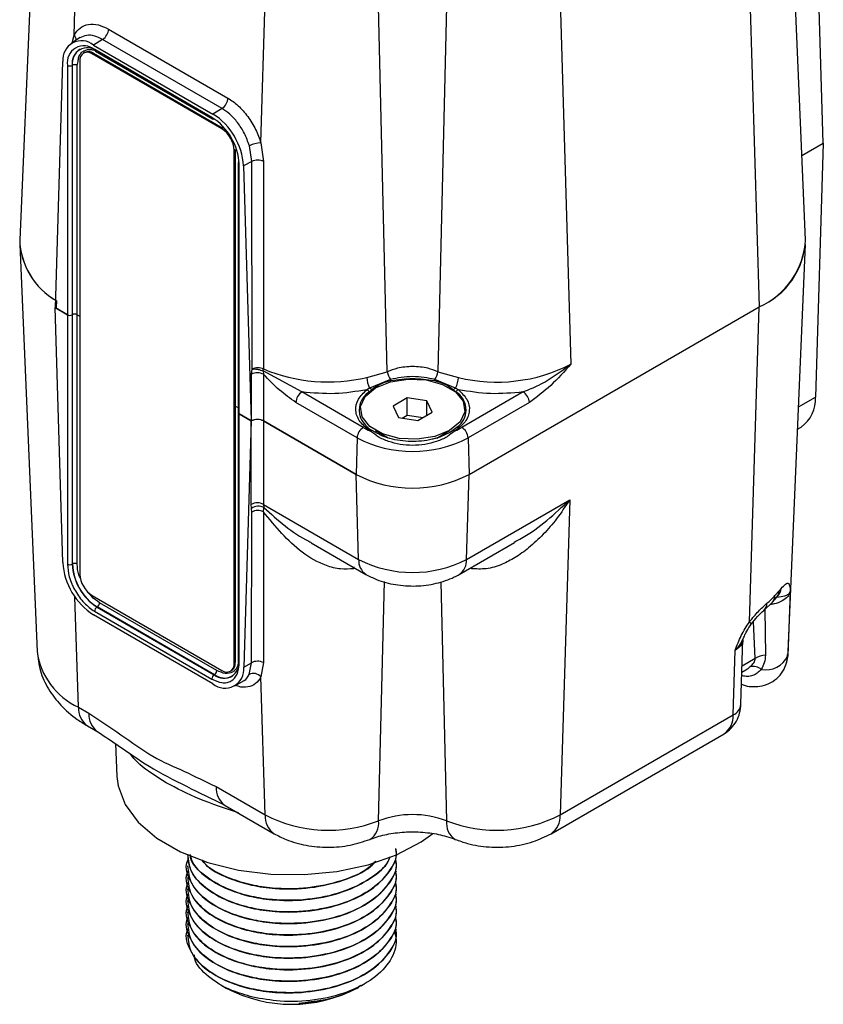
# Model space of a CAD drawing. Header units: millimetres. Extents: x 15 to 415, y 5 to 292.
# Tile 25 of 57: x 345 to 361, y 64 to 83. Entities that reach past the tile are written whole.
import ezdxf

# ---------------------------------------------------------------- set-up
doc = ezdxf.new("R2010")
doc.units = ezdxf.units.MM

msp = doc.modelspace()

# ---------------------------------------------------------------- linework, layer by layer
at = {"color": 7, "linetype": 'Continuous', "lineweight": 25}
for p, q in [((345.495664, 86.751462), (345.163002, 78.977128)), ((360.172869, 78.977128), (359.840208, 86.751462)), ((360.513074, 80.823563), (360.363768, 85.845891)), ((346.203086, 82.886834), (346.284116, 85.612492)), ((359.051756, 85.612492), (359.287055, 77.697512)), ((349.770124, 80.828747), (349.851092, 83.552366)), ((355.484779, 83.552366), (355.691414, 76.601603)), ((352.184826, 76.456497), (352.017549, 83.441088)), ((353.318323, 83.441088), (353.151046, 76.456497)), ((346.861585, 82.999681), (349.141193, 81.683081)), ((346.320258, 82.838943), (346.150502, 82.73097)), ((346.747919, 82.802805), (346.575051, 82.695995)), ((349.027526, 81.486205), (346.747919, 82.802805)), ((346.404186, 82.555514), (346.380616, 82.541901)), ((346.547327, 82.525369), (346.570897, 82.538982)), ((346.570897, 82.538982), (349.045771, 81.109606)), ((346.575051, 82.695995), (348.854658, 81.379395)), ((348.83444, 81.315172), (346.595269, 82.608417)), ((346.609067, 82.577913), (348.848238, 81.284668)), ((345.844689, 77.679276), (345.989444, 82.381332)), ((346.263668, 82.308248), (346.277073, 82.381642)), ((346.311625, 82.389383), (346.311625, 72.593164)), ((349.022201, 81.095993), (346.547327, 82.525369)), ((346.075049, 82.308281), (346.075049, 77.546231)), ((346.171061, 82.309182), (346.167656, 82.307348)), ((346.167656, 82.307348), (346.167656, 77.545297)), ((346.171061, 77.547131), (346.171061, 82.309182)), ((346.263668, 77.546197), (346.263668, 82.308248)), ((349.027526, 81.486205), (348.854658, 81.379395)), ((349.045771, 81.109606), (349.022201, 81.095993)), ((349.257903, 80.687744), (349.281473, 80.701357)), ((349.257903, 70.891526), (349.257903, 80.687744)), ((349.281473, 80.701357), (349.281473, 70.905139)), ((349.595977, 80.472371), (349.549637, 80.772265)), ((349.770124, 80.828747), (349.821758, 80.473118)), ((360.103971, 80.587283), (360.513074, 80.823563)), ((360.513074, 80.823563), (360.363768, 75.973698)), ((349.595977, 80.472371), (349.440265, 80.388292)), ((349.601111, 76.507352), (349.595977, 80.472371)), ((349.821758, 80.473118), (349.817942, 76.512486)), ((349.335134, 80.441351), (349.335134, 75.6793)), ((349.35466, 75.652074), (349.35466, 80.414124)), ((349.440265, 80.388292), (349.58502, 75.519028)), ((345.163002, 78.890729), (345.495664, 71.116396)), ((359.840208, 71.116396), (360.172869, 78.890729)), ((345.840594, 77.681641), (345.844838, 77.684093)), ((345.840594, 77.681641), (346.074248, 77.546693)), ((345.985353, 72.812242), (345.840594, 77.681641)), ((346.075049, 77.546231), (345.844689, 77.679276)), ((353.748052, 74.498432), (359.287055, 77.697512)), ((359.101953, 71.684863), (359.287055, 77.697512)), ((346.074248, 77.546693), (346.074248, 72.784643)), ((346.167656, 77.545297), (346.171061, 77.547131)), ((346.263668, 77.546197), (346.311625, 77.5185)), ((349.58935, 75.521361), (349.59026, 76.411818)), ((349.59026, 76.411818), (349.601111, 76.507352)), ((350.555173, 76.071177), (349.813083, 76.472184)), ((349.813083, 76.472184), (349.821634, 76.409481)), ((349.821634, 76.409481), (349.820724, 75.519027)), ((351.794255, 76.349152), (352.184826, 76.456497)), ((353.151046, 76.456497), (353.541616, 76.349152)), ((351.845844, 76.146215), (351.794209, 76.114714)), ((352.244761, 76.308035), (351.845844, 76.146215)), ((351.885226, 76.112965), (351.935351, 76.15535)), ((353.490027, 76.146215), (353.09111, 76.308035)), ((353.541662, 76.114714), (353.490027, 76.146215)), ((351.72632, 75.394775), (350.555173, 76.071177)), ((351.841682, 76.074627), (351.885226, 76.112965)), ((352.564697, 75.957801), (352.295197, 75.799086)), ((352.937435, 75.902361), (352.564697, 75.957801)), ((352.564697, 75.631261), (352.564697, 75.957801)), ((353.450646, 76.112965), (353.49419, 76.074627)), ((354.780698, 76.071177), (353.609551, 75.394775)), ((349.281473, 75.803248), (349.335134, 75.772256)), ((351.608541, 75.19544), (350.437394, 75.871842)), ((352.295197, 75.799086), (352.398436, 75.584931)), ((353.040674, 75.688206), (352.937435, 75.902361)), ((352.937435, 75.627406), (352.937435, 75.902361)), ((354.898478, 75.871842), (353.727331, 75.19544)), ((349.334333, 75.679763), (349.334333, 70.917712)), ((349.353859, 75.652537), (349.587513, 75.517588)), ((349.353859, 70.890486), (349.353859, 75.652537)), ((349.58502, 75.519028), (349.35466, 75.652074)), ((352.398436, 75.584931), (352.771174, 75.529491)), ((352.468367, 75.574529), (352.564697, 75.631261)), ((352.564697, 75.631261), (352.867505, 75.586222)), ((352.771174, 75.529491), (353.040674, 75.688206)), ((349.587513, 75.517588), (349.442754, 70.815402)), ((349.58502, 75.519028), (349.58935, 75.521361)), ((349.587584, 73.923643), (349.587549, 75.517609)), ((349.820724, 75.519027), (351.58782, 74.498432)), ((351.58782, 74.498432), (349.823143, 75.51763)), ((349.823143, 75.51763), (349.823143, 73.923643)), ((360.021914, 75.362894), (360.088378, 75.40128)), ((351.961206, 75.335035), (352.2044, 75.194727)), ((352.167936, 75.215764), (352.167936, 75.207813)), ((353.127809, 75.192614), (353.374666, 75.335035)), ((353.167936, 75.2061), (353.167936, 75.215764)), ((353.43855, 75.332859), (353.392518, 75.304518)), ((351.608541, 75.19544), (351.58782, 74.498432)), ((353.727331, 75.19544), (353.748052, 74.498432)), ((351.63778, 72.87559), (351.58782, 74.498432)), ((353.698092, 72.87559), (353.748052, 74.498432)), ((349.591647, 73.849258), (349.587584, 73.923643)), ((349.823143, 73.923643), (351.63778, 72.87559)), ((349.823143, 73.923643), (349.825912, 73.864413)), ((353.698092, 72.87559), (355.670118, 74.014544)), ((355.670118, 74.014544), (355.484779, 67.994202)), ((349.588978, 70.899855), (349.595394, 73.778729)), ((349.595394, 73.778729), (349.591647, 73.849258)), ((349.818323, 73.785314), (349.825912, 73.864413)), ((349.818323, 73.785314), (349.819179, 70.902814)), ((350.729419, 73.193536), (351.775475, 72.58938)), ((353.560397, 72.58938), (354.611844, 73.196649)), ((346.166855, 72.783709), (346.17026, 72.785543)), ((359.668978, 72.274175), (359.589334, 72.182592)), ((359.707273, 72.319124), (359.668978, 72.274175)), ((359.882614, 72.263091), (359.833679, 71.039963)), ((346.547327, 72.184916), (349.022201, 70.75554)), ((348.92792, 70.753716), (346.688748, 72.046961)), ((359.376219, 71.900016), (359.540114, 72.056304)), ((359.54164, 72.057972), (359.626004, 72.155091)), ((359.626004, 72.155091), (359.643727, 72.175345)), ((346.594467, 71.883595), (348.833639, 70.59035)), ((346.643253, 71.966295), (346.639963, 71.964262)), ((346.639963, 71.964262), (348.879134, 70.671016)), ((348.882425, 70.673049), (346.643253, 71.966295)), ((348.853857, 70.498972), (346.574249, 71.815571)), ((358.938909, 70.107516), (358.977229, 71.352283)), ((358.963814, 71.325348), (358.986017, 71.378278)), ((358.792483, 69.904584), (358.830528, 71.140378)), ((359.833679, 71.039964), (359.840208, 71.116396)), ((349.281473, 70.905139), (349.257903, 70.891526)), ((349.442754, 70.815402), (349.588978, 70.899855)), ((349.544754, 70.677558), (349.588978, 70.899855)), ((349.819179, 70.902814), (349.769881, 70.632182)), ((359.833679, 71.039963), (359.812567, 70.923553)), ((359.827998, 70.980463), (359.830199, 71.055773)), ((349.188912, 70.739007), (349.212482, 70.75262)), ((358.957873, 70.723545), (359.031241, 70.765919)), ((348.879134, 70.671016), (348.882425, 70.673049)), ((349.270635, 70.457641), (349.440186, 70.555566)), ((349.851092, 67.994202), (349.769881, 70.632182)), ((346.284116, 70.054329), (346.482299, 69.939867)), ((355.484779, 67.994202), (358.792483, 69.904584)), ((346.456235, 69.696567), (346.654419, 69.582105)), ((355.31266, 67.636441), (358.620364, 69.546823)), ((346.993366, 69.35667), (347.020122, 68.731363)), ((348.914359, 68.535218), (349.851092, 67.994202)), ((349.086478, 68.177456), (350.023211, 67.636441)), ((352.358054, 67.131451), (352.358054, 67.134167)), ((348.358054, 67.02396), (348.358054, 67.021243)), ((348.358054, 66.803545), (348.358054, 66.800828)), ((352.358054, 66.911036), (352.358054, 66.913752)), ((348.358054, 66.58313), (348.358054, 66.580414)), ((352.358054, 66.690621), (352.358054, 66.693337)), ((352.358054, 66.470206), (352.358054, 66.472923)), ((348.358054, 66.362715), (348.358054, 66.359999)), ((352.358054, 66.249791), (352.358054, 66.252508)), ((348.358054, 66.1423), (348.358054, 66.139584)), ((352.358054, 66.029376), (352.358054, 66.032093)), ((348.358054, 65.921885), (348.358054, 65.919169)), ((352.358054, 65.808961), (352.358054, 65.811678)), ((348.358054, 65.70147), (348.358054, 65.698754)), ((349.0043, 64.748315), (349.109498, 64.687622)), ((351.60661, 64.687622), (351.640943, 64.70743)), ((351.683228, 64.731826), (351.742572, 64.766064))]:
    msp.add_line(p, q, dxfattribs=at)
at = {"color": 8, "linetype": 'Continuous', "lineweight": 25}
for p, q in [((346.173651, 82.766399), (346.203086, 82.886834)), ((345.864966, 77.813445), (345.857677, 77.68732)), ((346.166855, 77.544872), (346.166855, 72.783709)), ((346.17026, 72.785543), (346.17026, 77.546699)), ((346.262867, 72.784609), (346.262867, 77.546652)), ((360.04005, 75.786733), (360.363768, 75.973698)), ((351.944304, 75.264257), (351.853045, 75.330328)), ((352.000709, 75.277261), (351.897321, 75.332859)), ((353.482826, 75.330328), (353.391651, 75.264314)), ((351.543893, 72.732415), (351.543058, 72.696422)), ((353.792274, 72.723303), (353.792814, 72.696422)), ((352.017549, 67.882925), (352.131456, 72.450042)), ((353.204475, 72.447624), (353.318323, 67.882925)), ((346.284116, 70.054329), (346.219361, 72.157757)), ((359.395979, 71.918859), (359.406283, 71.046803)), ((359.21046, 70.9821), (359.177601, 71.685854)), ((359.21046, 70.9821), (358.961405, 70.838257)), ((358.956308, 70.672691), (358.960321, 70.651304))]:
    msp.add_line(p, q, dxfattribs=at)
at = {"color": 7, "linetype": 'Continuous', "lineweight": 25, "flags": 128}
for points in [[(351.960829, 76.152039), (352.245317, 76.267089), (352.58078, 76.319003), (352.926755, 76.301522), (353.241512, 76.216752), (353.487088, 76.074918), (353.633862, 75.893128), (353.66413, 75.693309), (353.574244, 75.499561), (353.375043, 75.335253), (353.090554, 75.220203), (352.755091, 75.168288), (352.409117, 75.18577), (352.094359, 75.27054), (351.848784, 75.412374), (351.70201, 75.594164), (351.671741, 75.793983), (351.761628, 75.987731), (351.960829, 76.152039)], [(353.56378, 75.435346), (353.54158, 75.413457), (353.43855, 75.332859)], [(347.020122, 68.731363), (347.042717, 68.550065), (347.177648, 68.191826), (347.427527, 67.854809), (347.783323, 67.551195), (348.232177, 67.291957), (348.757865, 67.086465), (349.341388, 66.942146), (349.961657, 66.864216), (350.596252, 66.855491), (351.222238, 66.916288), (351.81699, 67.044407), (352.359012, 67.23522), (352.828714, 67.481829), (353.051464, 67.639285)]]:
    msp.add_lwpolyline(points, dxfattribs=at)
at = {"color": 8, "linetype": 'Continuous', "lineweight": 25, "flags": 128}
for points in [[(352.109882, 75.249258), (352.113929, 75.243469), (352.132862, 75.219659)], [(353.192794, 75.208506), (353.221943, 75.243469), (353.225989, 75.249258)], [(359.136275, 71.634817), (359.137087, 71.640271), (359.131785, 71.650856), (359.119977, 71.665843), (359.101953, 71.684863)]]:
    msp.add_lwpolyline(points, dxfattribs=at)
at = {"color": 7, "linetype": 'Continuous', "lineweight": 25}
for centre, radius, start, end in [((346.603353, 83.01752), 0.258848, 303.9519546, 356.0480438), ((346.346009, 82.42), 0.358655, 50.3114908, 186.1892733), ((346.392104, 82.359646), 0.321189, 50.7624238, 189.202321), ((346.455999, 82.354061), 0.292102, 50.7624238, 189.202321), ((346.48586, 82.350435), 0.317491, 121.9470712, 187.4657728), ((346.455277, 82.412655), 0.145525, 50.7624238, 189.202321), ((346.473591, 82.406575), 0.164317, 53.6878941, 114.9853805), ((346.122279, 82.399739), 0.102933, 242.6873786, 296.1574326), ((346.216438, 82.216791), 0.102933, 62.6873786, 116.1574326), ((348.88296, 81.700921), 0.258848, 303.9519546, 356.0480438), ((348.224976, 80.362599), 1.130858, 2.6114591, 57.3885425), ((348.861956, 81.314131), 0.0325, 245.0344047, 303.5876091), ((348.163084, 80.302211), 1.280079, 3.8558771, 57.2986945), ((348.746064, 80.664399), 0.512371, 2.6114591, 57.3885425), ((349.786402, 80.306605), 0.522396, 91.7857192, 116.9511304), ((349.709701, 80.220879), 0.276009, 66.0466679, 114.3322786), ((349.367518, 80.438501), 0.03251, 116.438867, 174.9707532), ((346.553611, 79.022845), 1.39136, 181.8829354, 240.2793411), ((346.551664, 79.022077), 1.389389, 181.8539113, 240.1741942), ((358.723955, 79.033728), 1.450019, 292.8512101, 357.7629491), ((358.686456, 79.059687), 1.488704, 293.7932288, 356.8209304), ((346.122279, 77.637688), 0.102933, 242.6873786, 296.1574326), ((346.216438, 77.45474), 0.102933, 62.6873786, 116.1574326), ((354.278397, 79.354688), 3.094527, 256.2260666, 297.1690911), ((349.703435, 76.16192), 0.274331, 64.4776123, 114.3650373), ((349.588007, 76.519763), 0.23005, 348.0639484, 358.1871868), ((351.056327, 79.458541), 3.195753, 247.200375, 283.3506024), ((352.271745, 76.362509), 0.477676, 181.6023188, 206.9237872), ((352.543198, 76.514846), 0.363091, 189.247584, 214.721238), ((352.792674, 76.514846), 0.363091, 325.278762, 350.752416), ((353.064127, 76.362509), 0.477676, 333.0762128, 358.3976812), ((351.783019, 76.031855), 0.13048, 38.4347758, 61.2169714), ((352.02444, 76.231635), 0.233191, 13.9447082, 19.1247898), ((353.311431, 76.231635), 0.233191, 160.8752102, 166.0552918), ((353.552853, 76.031855), 0.13048, 118.7830286, 141.5652242), ((350.694265, 75.854529), 0.257454, 122.7013055, 176.1441229), ((351.746948, 76.010592), 0.114346, 34.0567442, 65.5864996), ((353.588924, 76.010592), 0.114346, 114.4135004, 145.9432558), ((354.641606, 75.854529), 0.257454, 3.8558771, 57.2986945), ((359.715373, 75.933187), 0.649659, 305.0404155, 3.5751652), ((349.365094, 75.680751), 0.030369, 170.5920993, 248.2864088), ((349.367995, 75.682252), 0.032993, 185.1338042, 246.1611843), ((351.865412, 75.178127), 0.257454, 122.7013055, 176.1441229), ((352.199466, 75.832829), 0.584175, 206.0128869, 238.8543376), ((352.412384, 76.586996), 1.375528, 240.0817426, 246.0063476), ((352.923488, 76.586996), 1.375528, 293.9936524, 299.9182574), ((353.470459, 75.178127), 0.257454, 3.8558771, 57.2986945), ((351.877522, 75.29069), 0.046586, 64.8494202, 121.695786), ((353.458349, 75.29069), 0.046586, 58.304214, 115.1505798), ((352.667936, 77.239021), 2.301856, 242.5977127, 297.4022873), ((352.667936, 76.581983), 2.346878, 242.5977127, 297.4022873), ((349.705364, 73.71234), 0.24191, 60.8648231, 119.1351769), ((349.721004, 73.667868), 0.22279, 61.9083485, 125.494315), ((349.713309, 73.563639), 0.245291, 64.6518724, 118.7320227), ((347.26971, 72.898808), 1.287271, 183.8558771, 237.2986945), ((346.121478, 72.8761), 0.102933, 242.6873786, 296.1574326), ((347.194233, 72.830568), 1.028446, 182.6114591, 237.3885425), ((346.215637, 72.693152), 0.102933, 62.6873786, 116.1574326), ((347.197388, 72.832391), 1.028196, 182.6114591, 237.3885425), ((352.667936, 74.862768), 2.238325, 242.5977127, 297.4022873), ((346.823464, 72.616509), 0.512371, 182.6114591, 237.3885425), ((346.585883, 72.051814), 0.10298, 303.8555384, 357.2990373), ((358.300088, 73.381968), 1.760868, 310.1719879, 317.0681767), ((346.697333, 71.878743), 0.10298, 123.8555384, 177.2990373), ((349.0639, 70.897258), 0.292102, 230.7624238, 9.202321), ((349.114251, 70.868253), 0.145525, 230.7624238, 9.202321), ((349.114689, 70.88872), 0.16759, 305.6987155, 5.6223586), ((349.706837, 70.686714), 0.243557, 62.5319044, 118.9411557), ((359.447047, 70.594748), 0.453889, 95.1526308, 121.4157921), ((359.416699, 71.218379), 0.453546, 258.5505239, 336.8352051), ((349.084186, 70.776517), 0.36067, 230.3114908, 6.1892733), ((348.825054, 70.758568), 0.10298, 303.8555384, 357.2990373), ((349.62743, 70.506588), 0.18991, 41.4014633, 115.8071219), ((359.16044, 70.56327), 0.268289, 51.7141598, 99.1483113), ((348.936504, 70.585497), 0.10298, 123.8555384, 177.2990373), ((349.076548, 70.935383), 0.326348, 233.4990511, 297.0819008), ((351.058363, 70.353552), 2.650289, 242.9013226, 291.2179855), ((352.667936, 66.16719), 1.834871, 69.2396837, 110.7603163), ((354.277508, 70.353552), 2.650289, 248.7820145, 297.0986774), ((350.358054, 67.058837), 2.679842, 242.2310932, 297.7689068), ((350.435393, 66.943009), 2.539913, 271.4033195, 298.336052)]:
    msp.add_arc(centre, radius, start, end, dxfattribs=at)
at = {"color": 8, "linetype": 'Continuous', "lineweight": 25}
for centre, radius, start, end in [((346.095922, 82.785508), 0.147483, 1.751878, 43.3958387), ((346.627099, 82.604443), 0.032078, 172.8831209, 235.795805), ((348.866271, 81.311197), 0.032078, 172.8831209, 235.795805), ((349.367152, 80.443698), 0.032104, 184.193779, 247.1012095), ((352.058111, 75.724885), 0.411292, 121.7502262, 201.1292442), ((353.282941, 75.728203), 0.405753, 313.7998779, 58.6252847), ((351.962001, 72.855339), 0.324853, 176.4260102, 234.9453009), ((353.374919, 72.855114), 0.323821, 304.4282355, 3.6253128), ((359.461723, 72.28167), 0.207391, 322.4201316, 357.9289001), ((359.462524, 72.341355), 0.245756, 317.6894529, 354.8098534), ((359.256222, 72.03392), 0.179793, 311.7386125, 0.8121819), ((359.396228, 72.185119), 0.193122, 318.1450118, 359.2501801), ((346.854378, 71.301374), 1.371248, 187.7527112, 245.4258232), ((349.367194, 70.920664), 0.032993, 185.1338042, 246.1611843), ((346.689326, 70.028992), 0.406002, 176.4220661, 234.9623532), ((358.693199, 70.130515), 0.246783, 293.722819, 354.6526357), ((346.894633, 69.917925), 0.412917, 176.9540273, 234.3850642), ((358.387236, 69.879265), 0.406037, 305.0404155, 3.5751652), ((349.316918, 68.508605), 0.403438, 176.2177673, 235.166652), ((350.25637, 67.968889), 0.406068, 176.4260409, 234.9449288), ((351.65969, 67.833648), 0.361236, 302.2960606, 7.8402792), ((353.676219, 67.833655), 0.361272, 172.1616747, 237.6909903), ((355.079507, 67.968888), 0.406062, 305.052258, 3.5741907)]:
    msp.add_arc(centre, radius, start, end, dxfattribs=at)
at = {"color": 7, "linetype": 'Continuous', "lineweight": 25}
for centre, major_axis, ratio, start_param, end_param in [((349.705364, 75.44944), (0.166667, 0), 0.578259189, 0.786007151, 2.356042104), ((349.70294, 75.45084), (0.166667, 0.000006), 0.578234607, 0.785943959, 2.320636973)]:
    msp.add_ellipse(centre, major_axis=major_axis, ratio=ratio, start_param=start_param, end_param=end_param, dxfattribs=at)
for points, knots in [([(346.203086, 82.886834), (346.237515, 82.935914), (346.307814, 83.036127), (346.470631, 83.100534), (346.660284, 83.096544), (346.795413, 83.031521), (346.861585, 82.999681)], [0, 0, 0, 0, 0.2449120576, 0.5000717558, 0.7551908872, 1, 1, 1, 1]), ([(349.141193, 81.683081), (349.206843, 81.638817), (349.340894, 81.548433), (349.52402, 81.337611), (349.677428, 81.091275), (349.739648, 80.915058), (349.770124, 80.828747)], [0, 0, 0, 0, 0.244833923, 0.49992847, 0.755063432, 1, 1, 1, 1]), ([(349.549637, 80.772265), (349.521118, 80.852813), (349.465689, 81.009369), (349.331188, 81.217034), (349.182984, 81.382291), (349.078195, 81.452336), (349.027526, 81.486205)], [0, 0, 0, 0, 0.273126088, 0.530856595, 0.773156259, 1, 1, 1, 1]), ([(349.817942, 76.512486), (349.80181, 76.518015), (349.768475, 76.52944), (349.712402, 76.533172), (349.666309, 76.528494), (349.629846, 76.519982), (349.611236, 76.511802), (349.601111, 76.507352)], [0, 0, 0, 0, 0.241641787, 0.499302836, 0.695728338, 0.834466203, 1, 1, 1, 1]), ([(353.151046, 76.456497), (353.088522, 76.481258), (352.940859, 76.539737), (352.667976, 76.565401), (352.395066, 76.539754), (352.247366, 76.481263), (352.184826, 76.456497)], [0, 0, 0, 0, 0.211685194, 0.499941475, 0.788262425, 1, 1, 1, 1]), ([(355.691414, 76.601603), (355.59422, 76.527183), (355.401575, 76.379677), (355.092891, 76.195759), (354.879594, 76.110641), (354.780698, 76.071177)], [0, 0, 0, 0, 0.353228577, 0.700124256, 1, 1, 1, 1]), ([(355.691414, 76.601603), (355.565037, 76.460244), (355.312949, 76.178269), (355.036392, 75.973805), (354.898478, 75.871842)], [0, 0, 0, 0, 0.501318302, 1, 1, 1, 1]), ([(349.601111, 76.507352), (349.615815, 76.50895), (349.646193, 76.512253), (349.70449, 76.506225), (349.763973, 76.492712), (349.797066, 76.47888), (349.813083, 76.472184)], [0, 0, 0, 0, 0.242006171, 0.5, 0.757993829, 1, 1, 1, 1]), ([(350.437394, 75.871842), (350.331018, 75.946445), (350.117727, 76.096029), (349.920498, 76.304821), (349.821634, 76.409481)], [0, 0, 0, 0, 0.498737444, 1, 1, 1, 1]), ([(353.09111, 76.308035), (353.023624, 76.324068), (352.888137, 76.356255), (352.668362, 76.367942), (352.448182, 76.356544), (352.312607, 76.324214), (352.244761, 76.308035)], [0, 0, 0, 0, 0.248977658, 0.499848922, 0.749707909, 1, 1, 1, 1]), ([(351.935351, 76.15535), (351.980785, 76.184522), (352.072624, 76.243491), (352.190964, 76.272947), (352.250759, 76.287831)], [0, 0, 0, 0, 0.494708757, 1, 1, 1, 1]), ([(352.250759, 76.287831), (352.389818, 76.307775), (352.667936, 76.347662), (352.946053, 76.307775), (353.085112, 76.287831)], [0, 0, 0, 0, 0.500000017, 1, 1, 1, 1]), ([(353.085112, 76.287831), (353.156499, 76.2693), (353.29922, 76.232251), (353.400182, 76.152717), (353.450646, 76.112965)], [0, 0, 0, 0, 0.500180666, 1, 1, 1, 1]), ([(351.853045, 75.330328), (351.783136, 75.386271), (351.639107, 75.501527), (351.564635, 75.716041), (351.606708, 75.93347), (351.732939, 76.055488), (351.794209, 76.114714)], [0, 0, 0, 0, 0.242692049, 0.5, 0.757307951, 1, 1, 1, 1]), ([(353.541662, 76.114714), (353.602933, 76.055488), (353.729164, 75.93347), (353.771236, 75.716041), (353.696764, 75.501527), (353.552735, 75.386271), (353.482826, 75.330328)], [0, 0, 0, 0, 0.242692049, 0.5, 0.757307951, 1, 1, 1, 1]), ([(353.391651, 75.264314), (353.370641, 75.248089), (353.299798, 75.193385), (353.128333, 75.1224), (352.9048, 75.064335), (352.667008, 75.045235), (352.429478, 75.064635), (352.206774, 75.122711), (352.035908, 75.193521), (351.965303, 75.248042), (351.944304, 75.264257)], [0, 0, 0, 0, 0.061507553, 0.207387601, 0.354518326, 0.500730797, 0.646554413, 0.79330493, 0.938528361, 1, 1, 1, 1]), ([(353.392518, 75.304518), (353.339121, 75.276884), (353.251069, 75.231316), (353.126775, 75.190367), (352.935185, 75.139708), (352.632457, 75.106748), (352.293909, 75.160193), (352.085532, 75.229653), (352.017938, 75.267591), (352.000709, 75.277261)], [0, 0, 0, 0, 0.137227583, 0.226285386, 0.273892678, 0.546171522, 0.817736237, 0.953543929, 1, 1, 1, 1]), ([(355.670118, 74.014544), (355.588677, 73.891428), (355.435296, 73.65956), (355.170384, 73.351546), (354.904846, 73.10128), (354.638869, 72.90918), (354.367964, 72.769236), (354.086211, 72.679938), (353.886274, 72.691171), (353.792814, 72.696422)], [0, 0, 0, 0, 0.181087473, 0.3410462, 0.499367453, 0.632550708, 0.749105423, 0.882719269, 1, 1, 1, 1]), ([(351.543058, 72.696422), (351.459409, 72.690854), (351.282007, 72.679045), (350.939213, 72.77186), (350.390018, 73.080671), (350.046917, 73.50356), (349.818323, 73.785314)], [0, 0, 0, 0, 0.118723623, 0.251788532, 0.501495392, 1, 1, 1, 1]), ([(346.074248, 72.784643), (346.081161, 72.705132), (346.091834, 72.582386), (346.141165, 72.448142), (346.180292, 72.357544), (346.24638, 72.227748), (346.390202, 72.02839), (346.526379, 71.93186), (346.594467, 71.883595)], [0, 0, 0, 0, 0.239759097, 0.370131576, 0.378099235, 0.500700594, 0.750350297, 1, 1, 1, 1]), ([(346.323533, 72.512572), (346.313393, 72.534363), (346.27013, 72.627331), (346.266016, 72.71641), (346.262867, 72.784609)], [0, 0, 0, 0, 0.234391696, 1, 1, 1, 1]), ([(351.775475, 72.58938), (351.842439, 72.5548), (352.01674, 72.464791), (352.339555, 72.381122), (352.732021, 72.354211), (353.118721, 72.404784), (353.392622, 72.497736), (353.528622, 72.572024), (353.560397, 72.58938)], [0, 0, 0, 0, 0.125817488, 0.327489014, 0.531969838, 0.740231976, 0.939309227, 1, 1, 1, 1]), ([(359.707273, 72.319124), (359.737869, 72.350849), (359.798883, 72.414116), (359.867619, 72.432871), (359.876609, 72.331086), (359.882614, 72.263091)], [0, 0, 0, 0, 0.250321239, 0.499189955, 1, 1, 1, 1]), ([(346.688748, 72.046961), (346.634812, 72.08401), (346.554334, 72.13929), (346.485088, 72.225549), (346.46225, 72.253997)], [0, 0, 0, 0, 0.670204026, 1, 1, 1, 1]), ([(359.101953, 71.684863), (359.159231, 71.753877), (359.273791, 71.891908), (359.381927, 71.98828), (359.435997, 72.036468)], [0, 0, 0, 0, 0.499983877, 1, 1, 1, 1]), ([(359.136587, 71.635198), (359.176579, 71.687181), (359.256748, 71.791388), (359.336573, 71.863954), (359.376577, 71.90032)], [0, 0, 0, 0, 0.498844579, 1, 1, 1, 1]), ([(358.830528, 71.140378), (358.86562, 71.234436), (358.935451, 71.421603), (359.04664, 71.597407), (359.101953, 71.684863)], [0, 0, 0, 0, 0.502532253, 1, 1, 1, 1]), ([(358.977682, 71.347104), (358.989376, 71.375243), (359.011048, 71.427389), (359.061244, 71.531241), (359.106404, 71.593553), (359.136587, 71.635199)], [0, 0, 0, 0, 0.279911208, 0.518731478, 1, 1, 1, 1]), ([(345.497932, 71.116908), (345.511646, 70.992681), (345.539382, 70.741444), (345.703027, 70.392025), (345.942426, 70.078683), (346.204265, 69.851367), (346.390877, 69.73672), (346.456235, 69.696567)], [0, 0, 0, 0, 0.210891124, 0.426505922, 0.645517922, 0.875849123, 1, 1, 1, 1]), ([(348.833639, 70.59035), (348.899051, 70.560553), (349.000032, 70.514552), (349.091632, 70.518601), (349.150533, 70.529754), (349.229897, 70.560215), (349.330628, 70.668079), (349.346115, 70.81635), (349.353859, 70.890486)], [0, 0, 0, 0, 0.239759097, 0.370131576, 0.378099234, 0.500700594, 0.750350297, 1, 1, 1, 1]), ([(358.950782, 70.493202), (358.973224, 70.483277), (359.045092, 70.451495), (359.181332, 70.442196), (359.349624, 70.454749), (359.51693, 70.516136), (359.661876, 70.624488), (359.771232, 70.770606), (359.804779, 70.888064), (359.821004, 70.94487)], [0, 0, 0, 0, 0.063605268, 0.20369278, 0.354890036, 0.515614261, 0.681888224, 0.84615276, 1, 1, 1, 1]), ([(359.117785, 70.828146), (359.141595, 70.850917), (359.178106, 70.885836), (359.208907, 70.942035), (359.209963, 70.969287), (359.21046, 70.9821)], [0, 0, 0, 0, 0.4983192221, 0.7641360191, 1, 1, 1, 1]), ([(359.406283, 71.046803), (359.40262, 70.997846), (359.395544, 70.903267), (359.349081, 70.815969), (359.326668, 70.773858)], [0, 0, 0, 0, 0.517620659, 1, 1, 1, 1]), ([(359.326668, 70.773858), (359.302469, 70.748417), (359.253676, 70.697121), (359.16384, 70.651454), (359.064393, 70.631114), (358.995488, 70.644482), (358.960321, 70.651304)], [0, 0, 0, 0, 0.24098867, 0.485917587, 0.7376213, 1, 1, 1, 1]), ([(358.620409, 69.546849), (358.666672, 69.578836), (358.758461, 69.6423), (358.856986, 69.781636), (358.922516, 69.938962), (358.933531, 70.052199), (358.938907, 70.107473)], [0, 0, 0, 0, 0.260002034, 0.515865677, 0.763682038, 1, 1, 1, 1]), ([(346.482299, 69.939867), (346.685938, 69.804756), (347.093066, 69.534634), (347.70461, 69.086261), (348.309272, 68.832674), (348.712608, 68.634397), (348.914359, 68.535218)], [0, 0, 0, 0, 0.2505937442, 0.5010054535, 0.7503994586, 1, 1, 1, 1]), ([(346.654828, 69.581869), (346.794153, 69.490646), (347.119595, 69.277563), (347.653302, 68.888439), (348.336148, 68.548004), (348.839128, 68.299595), (349.086735, 68.177308)], [0, 0, 0, 0, 0.185016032, 0.432169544, 0.720467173, 1, 1, 1, 1]), ([(349.341436, 68.037723), (349.086806, 68.120829), (348.577387, 68.287095), (348.166042, 68.501851), (347.960306, 68.609263)], [0, 0, 0, 0, 0.499844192, 1, 1, 1, 1]), ([(350.023211, 67.636441), (350.097777, 67.597752), (350.288224, 67.498938), (350.636443, 67.403768), (351.055885, 67.366714), (351.475238, 67.40198), (351.729483, 67.487059), (351.852606, 67.52826)], [0, 0, 0, 0, 0.1378580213, 0.3521012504, 0.5700527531, 0.7917905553, 1, 1, 1, 1]), ([(351.852606, 67.52826), (351.896888, 67.54473), (352.027181, 67.593192), (352.293758, 67.652349), (352.642993, 67.680362), (352.998215, 67.65889), (353.286108, 67.600493), (353.429547, 67.547941), (353.483266, 67.52826)], [0, 0, 0, 0, 0.098374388, 0.289452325, 0.485407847, 0.684208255, 0.881734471, 1, 1, 1, 1]), ([(353.483266, 67.52826), (353.560436, 67.500677), (353.765142, 67.427511), (354.128433, 67.371862), (354.557635, 67.382113), (354.965541, 67.464911), (355.20113, 67.581328), (355.31266, 67.636441)], [0, 0, 0, 0, 0.132156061, 0.350560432, 0.570501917, 0.796671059, 1, 1, 1, 1]), ([(348.370452, 67.242567), (348.382278, 67.132202), (348.407624, 66.895662), (348.717408, 66.567821), (349.143189, 66.33822), (349.602409, 66.203698), (350.104864, 66.130262), (350.720319, 66.144848), (351.362592, 66.290511), (351.897686, 66.553107), (352.236972, 66.901222), (352.38562, 67.185607), (352.349658, 67.334393), (352.345655, 67.350957)], [0, 0, 0, 0, 0.093919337, 0.201292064, 0.30866216, 0.37526297, 0.449687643, 0.557061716, 0.664435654, 0.771805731, 0.879178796, 0.986549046, 1, 1, 1, 1]), ([(352.340064, 67.353523), (352.345662, 67.327263), (352.379542, 67.16835), (352.219457, 66.876651), (351.863859, 66.533283), (351.318833, 66.278469), (350.670954, 66.14189), (350.071993, 66.136227), (349.572421, 66.213047), (349.115046, 66.351046), (348.688947, 66.593208), (348.39846, 66.916705), (348.382947, 67.144189), (348.376043, 67.245434)], [0, 0, 0, 0, 0.021255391, 0.128628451, 0.235998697, 0.343368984, 0.450741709, 0.558111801, 0.624733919, 0.699137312, 0.806511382, 0.913885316, 1, 1, 1, 1]), ([(352.340064, 67.133108), (352.345662, 67.106848), (352.379542, 66.947935), (352.219458, 66.656236), (351.863856, 66.312868), (351.318843, 66.058053), (350.670916, 65.921477), (350.072111, 65.915807), (349.572148, 65.992643), (349.116436, 66.130575), (348.681172, 66.373106), (348.406602, 66.71799), (348.312599, 66.998268), (348.379384, 67.140185), (348.389021, 67.160663)], [0, 0, 0, 0, 0.020450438, 0.123757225, 0.227061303, 0.330365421, 0.433671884, 0.536975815, 0.601074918, 0.672660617, 0.775968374, 0.879276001, 0.982579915, 1, 1, 1, 1]), ([(348.370452, 67.022152), (348.382278, 66.911787), (348.407624, 66.675247), (348.717408, 66.347406), (349.143189, 66.117805), (349.602409, 65.983284), (350.104864, 65.909847), (350.720319, 65.924433), (351.362592, 66.070096), (351.897686, 66.332693), (352.236972, 66.680807), (352.38562, 66.965192), (352.349658, 67.113978), (352.345655, 67.130542)], [0, 0, 0, 0, 0.0939193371, 0.201292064, 0.3086621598, 0.3752629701, 0.4496876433, 0.557061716, 0.6644356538, 0.7718057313, 0.8791787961, 0.9865490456, 1, 1, 1, 1]), ([(352.233368, 67.197303), (352.222524, 67.16665), (352.165386, 67.005138), (351.849322, 66.755394), (351.322722, 66.498427), (350.669934, 66.362434), (350.072031, 66.356608), (349.572676, 66.4335), (349.113557, 66.571288), (348.697367, 66.81458), (348.442159, 67.06351), (348.421361, 67.211826), (348.418123, 67.234918)], [0, 0, 0, 0, 0.0302951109, 0.1596243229, 0.2889535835, 0.4182857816, 0.5476148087, 0.6278622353, 0.7174823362, 0.8468161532, 0.9761498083, 1, 1, 1, 1]), ([(348.421726, 67.236817), (348.427431, 67.203252), (348.454413, 67.044511), (348.724729, 66.789179), (349.14206, 66.558486), (349.602641, 66.424153), (350.104958, 66.350641), (350.719182, 66.36539), (351.366902, 66.510474), (351.881581, 66.775204), (352.183674, 67.022519), (352.233304, 67.177602), (352.240916, 67.201388)], [0, 0, 0, 0, 0.034542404, 0.16336341, 0.292181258, 0.372085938, 0.46137734, 0.59019996, 0.719022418, 0.847840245, 0.976661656, 1, 1, 1, 1]), ([(348.64571, 67.132471), (348.676391, 67.094745), (348.800098, 66.942633), (349.148985, 66.780685), (349.60109, 66.644109), (350.105073, 66.571417), (350.722248, 66.584723), (351.354863, 66.73469), (351.792678, 66.923661), (351.936232, 67.075271), (351.969106, 67.10999)], [0, 0, 0, 0, 0.055520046, 0.223860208, 0.328280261, 0.444966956, 0.613313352, 0.781659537, 0.94999967, 1, 1, 1, 1]), ([(351.960907, 67.108106), (351.92043, 67.067267), (351.765302, 66.910749), (351.311881, 66.72242), (350.672651, 66.581819), (350.07235, 66.577366), (349.570983, 66.653439), (349.122716, 66.79396), (348.779382, 66.958476), (348.667976, 67.102003), (348.645981, 67.130341)], [0, 0, 0, 0, 0.059710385, 0.228841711, 0.397976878, 0.567107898, 0.672052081, 0.789253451, 0.958390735, 1, 1, 1, 1]), ([(352.340064, 66.912693), (352.345662, 66.886433), (352.379542, 66.72752), (352.219458, 66.435822), (351.863856, 66.092453), (351.318843, 65.837638), (350.670916, 65.701062), (350.072111, 65.695393), (349.572148, 65.772228), (349.116436, 65.910161), (348.681172, 66.152691), (348.406602, 66.497575), (348.312599, 66.777853), (348.379384, 66.91977), (348.389021, 66.940248)], [0, 0, 0, 0, 0.020450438, 0.123757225, 0.227061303, 0.330365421, 0.433671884, 0.536975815, 0.601074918, 0.672660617, 0.775968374, 0.879276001, 0.982579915, 1, 1, 1, 1]), ([(348.370452, 66.801737), (348.382278, 66.691372), (348.407624, 66.454832), (348.717408, 66.126991), (349.143189, 65.89739), (349.602409, 65.762869), (350.104864, 65.689433), (350.720319, 65.704018), (351.362592, 65.849681), (351.897686, 66.112278), (352.236972, 66.460392), (352.38562, 66.744777), (352.349658, 66.893563), (352.345655, 66.910127)], [0, 0, 0, 0, 0.0939193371, 0.201292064, 0.3086621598, 0.3752629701, 0.4496876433, 0.557061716, 0.6644356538, 0.7718057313, 0.8791787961, 0.9865490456, 1, 1, 1, 1]), ([(352.340064, 66.692278), (352.345662, 66.666018), (352.379542, 66.507105), (352.219458, 66.215407), (351.863856, 65.872038), (351.318843, 65.617223), (350.670916, 65.480647), (350.072111, 65.474978), (349.572148, 65.551813), (349.116436, 65.689746), (348.681172, 65.932276), (348.406602, 66.27716), (348.312599, 66.557438), (348.379384, 66.699355), (348.389021, 66.719833)], [0, 0, 0, 0, 0.020450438, 0.123757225, 0.227061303, 0.330365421, 0.433671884, 0.536975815, 0.601074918, 0.672660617, 0.775968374, 0.879276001, 0.982579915, 1, 1, 1, 1]), ([(348.370452, 66.581322), (348.382278, 66.470957), (348.407624, 66.234417), (348.717408, 65.906576), (349.143189, 65.676975), (349.602409, 65.542454), (350.104864, 65.469018), (350.720319, 65.483603), (351.362592, 65.629266), (351.897686, 65.891863), (352.236972, 66.239977), (352.38562, 66.524362), (352.349658, 66.673148), (352.345655, 66.689713)], [0, 0, 0, 0, 0.093919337, 0.201292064, 0.30866216, 0.37526297, 0.449687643, 0.557061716, 0.664435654, 0.771805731, 0.879178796, 0.986549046, 1, 1, 1, 1]), ([(352.340064, 66.471863), (352.345662, 66.445603), (352.379542, 66.28669), (352.219458, 65.994992), (351.863856, 65.651623), (351.318843, 65.396808), (350.670916, 65.260232), (350.072111, 65.254563), (349.572148, 65.331398), (349.116436, 65.469331), (348.681172, 65.711862), (348.406602, 66.056745), (348.312599, 66.337023), (348.379384, 66.47894), (348.389021, 66.499418)], [0, 0, 0, 0, 0.0204504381, 0.1237572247, 0.2270613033, 0.3303654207, 0.4336718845, 0.5369758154, 0.6010749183, 0.6726606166, 0.7759683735, 0.8792760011, 0.9825799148, 1, 1, 1, 1]), ([(348.370452, 66.360907), (348.382278, 66.250542), (348.407624, 66.014002), (348.717408, 65.686161), (349.143189, 65.45656), (349.602409, 65.322039), (350.104864, 65.248603), (350.720319, 65.263188), (351.362592, 65.408851), (351.897686, 65.671448), (352.236972, 66.019562), (352.38562, 66.303947), (352.349658, 66.452733), (352.345655, 66.469298)], [0, 0, 0, 0, 0.093919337, 0.201292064, 0.30866216, 0.37526297, 0.449687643, 0.557061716, 0.664435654, 0.771805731, 0.879178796, 0.986549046, 1, 1, 1, 1]), ([(352.340064, 66.251448), (352.345662, 66.225188), (352.379542, 66.066275), (352.219458, 65.774577), (351.863856, 65.431208), (351.318843, 65.176394), (350.670916, 65.039817), (350.072111, 65.034148), (349.572148, 65.110983), (349.116436, 65.248916), (348.681172, 65.491447), (348.406602, 65.83633), (348.312599, 66.116608), (348.379384, 66.258525), (348.389021, 66.279003)], [0, 0, 0, 0, 0.020450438, 0.123757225, 0.227061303, 0.330365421, 0.433671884, 0.536975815, 0.601074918, 0.672660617, 0.775968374, 0.879276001, 0.982579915, 1, 1, 1, 1]), ([(348.370452, 66.140492), (348.382278, 66.030127), (348.407624, 65.793587), (348.717408, 65.465746), (349.143189, 65.236146), (349.602409, 65.101624), (350.104864, 65.028188), (350.720319, 65.042774), (351.362592, 65.188437), (351.897686, 65.451033), (352.236972, 65.799147), (352.38562, 66.083532), (352.349658, 66.232318), (352.345655, 66.248883)], [0, 0, 0, 0, 0.093919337, 0.201292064, 0.30866216, 0.37526297, 0.449687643, 0.557061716, 0.664435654, 0.771805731, 0.879178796, 0.986549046, 1, 1, 1, 1]), ([(352.340064, 66.031033), (352.345662, 66.004774), (352.379542, 65.84586), (352.219458, 65.554162), (351.863856, 65.210793), (351.318843, 64.955979), (350.670916, 64.819402), (350.072111, 64.813733), (349.572148, 64.890568), (349.116436, 65.028501), (348.681172, 65.271032), (348.406602, 65.615915), (348.312599, 65.896193), (348.379384, 66.03811), (348.389021, 66.058588)], [0, 0, 0, 0, 0.020450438, 0.123757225, 0.227061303, 0.330365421, 0.433671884, 0.536975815, 0.601074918, 0.672660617, 0.775968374, 0.879276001, 0.982579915, 1, 1, 1, 1]), ([(348.370452, 65.920077), (348.382278, 65.809712), (348.407624, 65.573172), (348.717408, 65.245331), (349.143189, 65.015731), (349.602409, 64.881209), (350.104864, 64.807773), (350.720319, 64.822359), (351.362592, 64.968022), (351.897686, 65.230618), (352.236972, 65.578732), (352.38562, 65.863117), (352.349658, 66.011904), (352.345655, 66.028468)], [0, 0, 0, 0, 0.093919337, 0.201292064, 0.30866216, 0.37526297, 0.449687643, 0.557061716, 0.664435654, 0.771805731, 0.879178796, 0.986549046, 1, 1, 1, 1]), ([(352.340064, 65.810618), (352.345662, 65.784359), (352.379542, 65.625446), (352.219458, 65.333747), (351.863856, 64.990378), (351.318843, 64.735564), (350.670916, 64.598987), (350.072111, 64.593318), (349.572148, 64.670153), (349.116436, 64.808086), (348.681172, 65.050617), (348.406602, 65.395501), (348.312599, 65.675778), (348.379384, 65.817695), (348.389021, 65.838173)], [0, 0, 0, 0, 0.020450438, 0.123757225, 0.227061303, 0.330365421, 0.433671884, 0.536975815, 0.601074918, 0.672660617, 0.775968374, 0.879276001, 0.982579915, 1, 1, 1, 1]), ([(348.370452, 65.699662), (348.382278, 65.589297), (348.407624, 65.352758), (348.717408, 65.024916), (349.143189, 64.795316), (349.602409, 64.660794), (350.104864, 64.587358), (350.720319, 64.601944), (351.362592, 64.747607), (351.897686, 65.010203), (352.236972, 65.358317), (352.38562, 65.642702), (352.349658, 65.791489), (352.345655, 65.808053)], [0, 0, 0, 0, 0.0939193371, 0.201292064, 0.3086621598, 0.3752629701, 0.4496876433, 0.557061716, 0.6644356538, 0.7718057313, 0.8791787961, 0.9865490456, 1, 1, 1, 1]), ([(352.318635, 65.776638), (352.333081, 65.719964), (352.380744, 65.53297), (352.267929, 65.20997), (351.941286, 64.860596), (351.429673, 64.593996), (350.805857, 64.44327), (350.169284, 64.414835), (349.788155, 64.484303), (349.616444, 64.515601)], [0, 0, 0, 0, 0.070062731, 0.231170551, 0.392312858, 0.552033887, 0.711425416, 0.869987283, 1, 1, 1, 1]), ([(349.616444, 64.515601), (349.477308, 64.555182), (349.144677, 64.64981), (348.751949, 64.900545), (348.51288, 65.148615), (348.499667, 65.297186), (348.497338, 65.323381)], [0, 0, 0, 0, 0.2451474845, 0.5860742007, 0.9270182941, 1, 1, 1, 1]), ([(350.497596, 64.403857), (350.651684, 64.420391), (351.013245, 64.459186), (351.433902, 64.581625), (351.625781, 64.712725), (351.674468, 64.74599)], [0, 0, 0, 0, 0.35660051, 0.836745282, 1, 1, 1, 1])]:
    msp.add_open_spline(points, degree=3, knots=knots, dxfattribs=at)
at = {"color": 8, "linetype": 'Continuous', "lineweight": 25}
for points, knots in [([(346.747919, 82.802805), (346.696951, 82.827444), (346.591524, 82.878412), (346.43776, 82.891721), (346.354105, 82.851611), (346.312218, 82.831528)], [0, 0, 0, 0, 0.318456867, 0.658741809, 1, 1, 1, 1]), ([(346.277073, 82.381642), (346.280708, 82.413486), (346.287926, 82.476711), (346.331729, 82.540612), (346.367967, 82.572203), (346.389321, 82.584397), (346.392136, 82.586001), (346.43348, 82.608275), (346.505915, 82.619629), (346.584779, 82.60038), (346.618222, 82.588394), (346.625505, 82.585172), (346.631459, 82.582539)], [0, 0, 0, 0, 0.164021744, 0.325664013, 0.487542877, 0.48829162, 0.494006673, 0.509720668, 0.809776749, 0.959044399, 0.966521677, 1, 1, 1, 1]), ([(354.607518, 73.20514), (354.654722, 73.229409), (355.060986, 73.438285), (355.384337, 73.744186), (355.670118, 74.014544)], [0, 0, 0, 0, 0.116189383, 1, 1, 1, 1]), ([(349.825912, 73.864413), (350.09256, 73.624606), (350.371758, 73.373513), (350.715511, 73.204417), (350.730962, 73.196817)], [0, 0, 0, 0, 0.955052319, 1, 1, 1, 1]), ([(359.882614, 72.263091), (359.870576, 72.229285), (359.846501, 72.161675), (359.731545, 72.078392), (359.607874, 72.02609), (359.522042, 72.01715), (359.496235, 72.014461)], [0, 0, 0, 0, 0.291526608, 0.583042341, 0.874636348, 1, 1, 1, 1]), ([(359.623737, 72.152909), (359.625153, 72.153241), (359.680917, 72.166312), (359.765669, 72.168273), (359.855542, 72.213272), (359.873284, 72.245923), (359.882614, 72.263091)], [0, 0, 0, 0, 0.0110871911, 0.436706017, 0.7038151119, 1, 1, 1, 1]), ([(358.974484, 71.336), (358.97511, 71.33313), (358.983309, 71.295495), (358.942351, 71.22186), (358.86721, 71.167107), (358.830528, 71.140378)], [0, 0, 0, 0, 0.040543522, 0.531609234, 1, 1, 1, 1]), ([(358.830528, 71.140378), (358.876467, 71.187383), (358.932162, 71.244371), (358.959096, 71.313277), (358.963814, 71.325348)], [0, 0, 0, 0, 0.824826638, 1, 1, 1, 1]), ([(349.334156, 70.891865), (349.331683, 70.872272), (349.32529, 70.821623), (349.298997, 70.787279), (349.267033, 70.750046), (349.212878, 70.706322), (349.095154, 70.679075), (348.983665, 70.728835), (348.92792, 70.753716)], [0, 0, 0, 0, 0.097615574, 0.252343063, 0.261689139, 0.407344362, 0.703672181, 1, 1, 1, 1]), ([(359.031165, 70.766074), (359.031691, 70.766312), (359.063311, 70.780605), (359.090776, 70.804575), (359.117785, 70.828146)], [0, 0, 0, 0, 0.016634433, 1, 1, 1, 1]), ([(349.769881, 70.632182), (349.739773, 70.584735), (349.678286, 70.487836), (349.524046, 70.43135), (349.388726, 70.426374), (349.306062, 70.463174), (349.291466, 70.469672)], [0, 0, 0, 0, 0.302313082, 0.617404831, 0.932446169, 1, 1, 1, 1]), ([(349.429703, 70.555022), (349.436601, 70.557227), (349.490328, 70.574402), (349.519408, 70.629518), (349.544754, 70.677558)], [0, 0, 0, 0, 0.128399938, 1, 1, 1, 1]), ([(347.960306, 68.609263), (347.775198, 68.725613), (347.47432, 68.914732), (347.312476, 69.109129), (347.250202, 69.183929)], [0, 0, 0, 0, 0.61522375, 1, 1, 1, 1])]:
    msp.add_open_spline(points, degree=3, knots=knots, dxfattribs=at)
at = {"color": 7, "linetype": 'Continuous', "lineweight": 25}
for points in [[(351.794209, 76.114714), (351.590478, 76.081118), (351.183015, 76.013928), (350.764454, 76.052094), (350.555173, 76.071177)], [(354.780698, 76.071177), (354.571418, 76.052094), (354.152857, 76.013928), (353.745394, 76.081118), (353.541662, 76.114714)]]:
    msp.add_open_spline(points, degree=3, dxfattribs=at)

doc.saveas('drawing.dxf')
